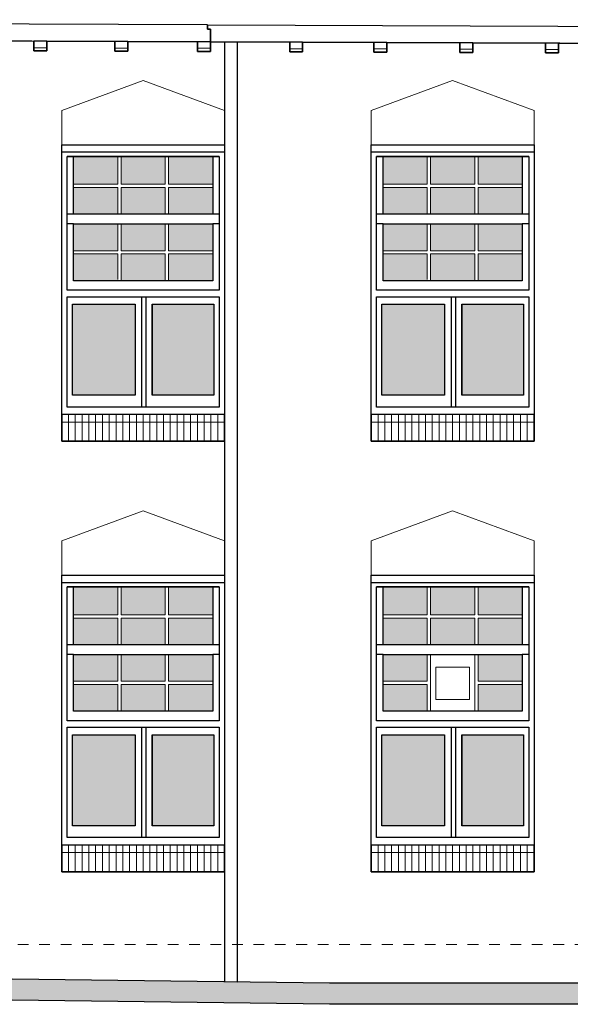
# Model space of a CAD drawing. Extents: x -59835 to 57885, y -767 to 224044.
# Tile 48 of 51: x 36199 to 41340, y 161296 to 170490. Entities that reach past the tile are written whole.
import ezdxf

# ---------------------------------------------------------------- set-up
doc = ezdxf.new("R2010")
doc.units = 0
doc.header["$MEASUREMENT"] = 0
doc.linetypes.add('DASHED', pattern=[200, 100, -100])
for name, color, linetype in [('102 - MAATVOERING', 7, 'Continuous'), ('21 - BUITENWANDEN', 92, 'Continuous'), ('31 - BUITENKOZIJNEN', 7, 'Continuous'), ('31.1 - ARCERING', 7, 'Continuous'), ('52 - AFVOERVOORZIENINGEN', 92, 'Continuous'), ('90 - TERREIN', 7, 'Continuous')]:
    doc.layers.add(name, color=color, linetype=linetype)

msp = doc.modelspace()

# ---------------------------------------------------------------- hatches: boundary and pattern name
at = {"layer": '31.1 - ARCERING', "linetype": 'Continuous', "lineweight": 5}
for points in [[(36702, 168953), (36702, 169213), (37115.3125, 169213), (37115.3125, 168953)], [(36702, 168953), (36702, 169213), (37115.3125, 169213), (37115.3125, 168953)], [(37145.3125, 168953), (37145.3125, 169213), (37558.625, 169213), (37558.625, 168953)], [(37145.3125, 168953), (37145.3125, 169213), (37558.625, 169213), (37558.625, 168953)], [(37588.625, 168953), (37588.625, 169213), (38002, 169213), (38002, 168953)], [(37588.625, 168953), (37588.625, 169213), (38002, 169213), (38002, 168953)], [(39592, 168953), (39592, 169213), (40005.3125, 169213), (40005.3125, 168953)], [(39592, 168953), (39592, 169213), (40005.3125, 169213), (40005.3125, 168953)], [(40035.3125, 168953), (40035.3125, 169213), (40448.625, 169213), (40448.625, 168953)], [(40035.3125, 168953), (40035.3125, 169213), (40448.625, 169213), (40448.625, 168953)], [(40478.625, 168953), (40478.625, 169213), (40892, 169213), (40892, 168953)], [(40478.625, 168953), (40478.625, 169213), (40892, 169213), (40892, 168953)], [(36702, 168673), (36702, 168923), (37115.3125, 168923), (37115.3125, 168673)], [(36702, 168673), (36702, 168923), (37115.3125, 168923), (37115.3125, 168673)], [(37145.3125, 168673), (37145.3125, 168923), (37558.625, 168923), (37558.625, 168673)], [(37145.3125, 168673), (37145.3125, 168923), (37558.625, 168923), (37558.625, 168673)], [(37588.625, 168673), (37588.625, 168923), (38001.9375, 168923), (38001.9375, 168673)], [(37588.625, 168673), (37588.625, 168923), (38001.9375, 168923), (38001.9375, 168673)], [(39592, 168673), (39592, 168923), (40005.3125, 168923), (40005.3125, 168673)], [(39592, 168673), (39592, 168923), (40005.3125, 168923), (40005.3125, 168673)], [(40035.3125, 168673), (40035.3125, 168923), (40448.625, 168923), (40448.625, 168673)], [(40035.3125, 168673), (40035.3125, 168923), (40448.625, 168923), (40448.625, 168673)], [(40478.625, 168673), (40478.625, 168923), (40891.9375, 168923), (40891.9375, 168673)], [(40478.625, 168673), (40478.625, 168923), (40891.9375, 168923), (40891.9375, 168673)], [(36702, 168333), (36702, 168583), (37115.3125, 168583), (37115.3125, 168333)], [(36702, 168333), (36702, 168583), (37115.3125, 168583), (37115.3125, 168333)], [(37145.3125, 168333), (37145.3125, 168583), (37558.625, 168583), (37558.625, 168333)], [(37145.3125, 168333), (37145.3125, 168583), (37558.625, 168583), (37558.625, 168333)], [(37588.625, 168333), (37588.625, 168583), (38002, 168583), (38002, 168333)], [(37588.625, 168333), (37588.625, 168583), (38002, 168583), (38002, 168333)], [(39592, 168333), (39592, 168583), (40005.3125, 168583), (40005.3125, 168333)], [(39592, 168333), (39592, 168583), (40005.3125, 168583), (40005.3125, 168333)], [(40035.3125, 168333), (40035.3125, 168583), (40448.625, 168583), (40448.625, 168333)], [(40035.3125, 168333), (40035.3125, 168583), (40448.625, 168583), (40448.625, 168333)], [(40478.625, 168333), (40478.625, 168583), (40892, 168583), (40892, 168333)], [(40478.625, 168333), (40478.625, 168583), (40892, 168583), (40892, 168333)], [(36702, 168053), (36702, 168303), (37115.3125, 168303), (37115.3125, 168053)], [(36702, 168053), (36702, 168303), (37115.3125, 168303), (37115.3125, 168053)], [(37145.3125, 168053), (37145.3125, 168303), (37558.625, 168303), (37558.625, 168053)], [(37145.3125, 168053), (37145.3125, 168303), (37558.625, 168303), (37558.625, 168053)], [(37588.625, 168053), (37588.625, 168303), (38001.9375, 168303), (38001.9375, 168053)], [(37588.625, 168053), (37588.625, 168303), (38001.9375, 168303), (38001.9375, 168053)], [(39592, 168053), (39592, 168303), (40005.3125, 168303), (40005.3125, 168053)], [(39592, 168053), (39592, 168303), (40005.3125, 168303), (40005.3125, 168053)], [(40035.3125, 168053), (40035.3125, 168303), (40448.625, 168303), (40448.625, 168053)], [(40035.3125, 168053), (40035.3125, 168303), (40448.625, 168303), (40448.625, 168053)], [(40478.625, 168053), (40478.625, 168303), (40891.9375, 168303), (40891.9375, 168053)], [(40478.625, 168053), (40478.625, 168303), (40891.9375, 168303), (40891.9375, 168053)], [(36692, 166983), (36692, 167833), (37277, 167833), (37277, 166983)], [(36692, 166983), (36692, 167833), (37277, 167833), (37277, 166983)], [(37437, 166983), (37437, 167833), (38012, 167833), (38012, 166983)], [(37437, 166983), (37437, 167833), (38012, 167833), (38012, 166983)], [(39582, 166983), (39582, 167833), (40167, 167833), (40167, 166983)], [(39582, 166983), (39582, 167833), (40167, 167833), (40167, 166983)], [(40327, 166983), (40327, 167833), (40902, 167833), (40902, 166983)], [(40327, 166983), (40327, 167833), (40902, 167833), (40902, 166983)], [(36702, 164933), (36702, 165193), (37115.3125, 165193), (37115.3125, 164933)], [(36702, 164933), (36702, 165193), (37115.3125, 165193), (37115.3125, 164933)], [(37145.3125, 164933), (37145.3125, 165193), (37558.625, 165193), (37558.625, 164933)], [(37145.3125, 164933), (37145.3125, 165193), (37558.625, 165193), (37558.625, 164933)], [(37588.625, 164933), (37588.625, 165193), (38002, 165193), (38002, 164933)], [(37588.625, 164933), (37588.625, 165193), (38002, 165193), (38002, 164933)], [(39592, 164933), (39592, 165193), (40005.25, 165193), (40005.25, 164933)], [(39592, 164933), (39592, 165193), (40005.25, 165193), (40005.25, 164933)], [(40035.25, 164933), (40035.25, 165193), (40448.625, 165193), (40448.625, 164933)], [(40035.25, 164933), (40035.25, 165193), (40448.625, 165193), (40448.625, 164933)], [(40478.625, 164933), (40478.625, 165193), (40892, 165193), (40892, 164933)], [(40478.625, 164933), (40478.625, 165193), (40892, 165193), (40892, 164933)], [(36702, 164653), (36702, 164903), (37115.3125, 164903), (37115.3125, 164653)], [(36702, 164653), (36702, 164903), (37115.3125, 164903), (37115.3125, 164653)], [(37145.3125, 164653), (37145.3125, 164903), (37558.625, 164903), (37558.625, 164653)], [(37145.3125, 164653), (37145.3125, 164903), (37558.625, 164903), (37558.625, 164653)], [(37588.625, 164653), (37588.625, 164903), (38001.9375, 164903), (38001.9375, 164653)], [(37588.625, 164653), (37588.625, 164903), (38001.9375, 164903), (38001.9375, 164653)], [(39592, 164653), (39592, 164903), (40005.25, 164903), (40005.25, 164653)], [(39592, 164653), (39592, 164903), (40005.25, 164903), (40005.25, 164653)], [(40035.25, 164653), (40035.25, 164903), (40448.625, 164903), (40448.625, 164653)], [(40035.25, 164653), (40035.25, 164903), (40448.625, 164903), (40448.625, 164653)], [(40478.625, 164653), (40478.625, 164903), (40891.875, 164903), (40891.875, 164653)], [(40478.625, 164653), (40478.625, 164903), (40891.875, 164903), (40891.875, 164653)], [(36702, 164313), (36702, 164563), (37115.3125, 164563), (37115.3125, 164313)], [(36702, 164313), (36702, 164563), (37115.3125, 164563), (37115.3125, 164313)], [(37145.3125, 164313), (37145.3125, 164563), (37558.625, 164563), (37558.625, 164313)], [(37145.3125, 164313), (37145.3125, 164563), (37558.625, 164563), (37558.625, 164313)], [(37588.625, 164313), (37588.625, 164563), (38002, 164563), (38002, 164313)], [(37588.625, 164313), (37588.625, 164563), (38002, 164563), (38002, 164313)], [(39592, 164313), (39592, 164563), (40005.25, 164563), (40005.25, 164313)], [(39592, 164313), (39592, 164563), (40005.25, 164563), (40005.25, 164313)], [(40478.625, 164313), (40478.625, 164563), (40892, 164563), (40892, 164313)], [(40478.625, 164313), (40478.625, 164563), (40892, 164563), (40892, 164313)], [(36702, 164033), (36702, 164283), (37115.3125, 164283), (37115.3125, 164033)], [(36702, 164033), (36702, 164283), (37115.3125, 164283), (37115.3125, 164033)], [(37145.3125, 164033), (37145.3125, 164283), (37558.625, 164283), (37558.625, 164033)], [(37145.3125, 164033), (37145.3125, 164283), (37558.625, 164283), (37558.625, 164033)], [(37588.625, 164033), (37588.625, 164283), (38001.9375, 164283), (38001.9375, 164033)], [(37588.625, 164033), (37588.625, 164283), (38001.9375, 164283), (38001.9375, 164033)], [(39592, 164033), (39592, 164283), (40005.25, 164283), (40005.25, 164033)], [(39592, 164033), (39592, 164283), (40005.25, 164283), (40005.25, 164033)], [(40478.625, 164033), (40478.625, 164283), (40891.875, 164283), (40891.875, 164033)], [(40478.625, 164033), (40478.625, 164283), (40891.875, 164283), (40891.875, 164033)], [(36692, 162963), (36692, 163813), (37277, 163813), (37277, 162963)], [(36692, 162963), (36692, 163813), (37277, 163813), (37277, 162963)], [(37437, 162963), (37437, 163813), (38012, 163813), (38012, 162963)], [(37437, 162963), (37437, 163813), (38012, 163813), (38012, 162963)], [(39582, 162963), (39582, 163813), (40167, 163813), (40167, 162963)], [(39582, 162963), (39582, 163813), (40167, 163813), (40167, 162963)], [(40327, 162963), (40327, 163813), (40902, 163813), (40902, 162963)], [(40327, 162963), (40327, 163813), (40902, 163813), (40902, 162963)]]:
    msp.add_hatch(color=253, dxfattribs=at).paths.add_polyline_path(points, flags=0)
at = {"layer": '90 - TERREIN', "linetype": 'Continuous', "lineweight": 5}
for points in [[(34396.375, 161356.0078), (34399.0938, 161555.9922), (39092, 161495.9922), (39090.7188, 161295.9922)], [(39090.7188, 161296), (39092, 161496), (42638, 161496), (42638, 161296)]]:
    msp.add_hatch(color=7, dxfattribs=at).paths.add_polyline_path(points, flags=0)

# ---------------------------------------------------------------- linework, layer by layer
at = {"layer": '102 - MAATVOERING', "color": 213, "linetype": 'DASHED', "lineweight": 13}
msp.add_lwpolyline([(57282, 161853), (15312, 161853)], dxfattribs=at)
at = {"layer": '21 - BUITENWANDEN', "color": 92, "linetype": 'Continuous', "lineweight": 25}
for points in [[(35668, 170291.5), (36332, 170288.5)], [(36452, 170288.5), (36452, 170198.5), (36332, 170198.5), (36332, 170288.5)], [(36452, 170288.5), (37089, 170285.625)], [(37209, 170285.625), (37209, 170195.625), (37089, 170195.625), (37089, 170285.625)], [(37209, 170285.625), (37860, 170282.625)], [(37980, 170282.625), (37980, 170192.625), (37860, 170192.625), (37860, 170282.625)], [(37980, 170282.625), (38721, 170279.375)], [(38232, 161507), (38232, 170281.1875)], [(38841, 170279.375), (38841, 170189.375), (38721, 170189.375), (38721, 170279.375)], [(38841, 170279.375), (39506, 170276.375)], [(39626, 170276.375), (39626, 170186.375), (39506, 170186.375), (39506, 170276.375)], [(39626, 170276.375), (40309, 170273.3125)], [(40429, 170273.3125), (40429, 170183.3125), (40309, 170183.3125), (40309, 170273.3125)], [(40429, 170273.3125), (41109, 170270.25)], [(41229, 170270.25), (41229, 170180.25), (41109, 170180.25), (41109, 170270.25)], [(41229, 170270.25), (41907, 170267.1875)], [(14465, 161496), (15042, 161496), (15312, 161532.25), (17136, 161777), (18225, 161777), (18225, 161696), (24662, 161696), (34399.0625, 161556), (39092, 161496), (57282, 161496)]]:
    msp.add_lwpolyline(points, dxfattribs=at)
at = {"layer": '21 - BUITENWANDEN', "color": 5, "linetype": 'Continuous', "lineweight": 5}
for points in [[(37352, 169923), (36592, 169643)], [(37352, 169923), (38112, 169643)], [(40242, 169923), (39482, 169643)], [(40242, 169923), (41002, 169643)], [(36592, 169323), (36592, 169643)], [(38112, 169323), (38112, 169643)], [(39482, 169323), (39482, 169643)], [(41002, 169323), (41002, 169643)], [(37352, 165903), (36592, 165623)], [(37352, 165903), (38112, 165623)], [(40242, 165903), (39482, 165623)], [(40242, 165903), (41002, 165623)], [(36592, 165303), (36592, 165623)], [(38112, 165303), (38112, 165623)], [(39482, 165303), (39482, 165623)], [(41002, 165303), (41002, 165623)]]:
    msp.add_lwpolyline(points, dxfattribs=at)
at = {"layer": '21 - BUITENWANDEN', "color": 92, "linetype": 'Continuous', "lineweight": 25}
for points in [[(36592, 166553), (36592, 169323), (38112, 169323), (38112, 166553)], [(39482, 166553), (39482, 169323), (41002, 169323), (41002, 166553)], [(36592, 162533), (36592, 165303), (38112, 165303), (38112, 162533)], [(39482, 162533), (39482, 165303), (41002, 165303), (41002, 162533)]]:
    msp.add_lwpolyline(points, close=True, dxfattribs=at)
at = {"layer": '31 - BUITENKOZIJNEN', "color": 92, "linetype": 'Continuous', "lineweight": 25}
for points in [[(36592, 166803), (36592, 169323), (38112, 169323), (38112, 166803)], [(39482, 166803), (39482, 169323), (41002, 169323), (41002, 166803)], [(36642, 167963), (36642, 169213), (38062, 169213), (38062, 167963)], [(36702, 168673), (36702, 169213), (38002, 169213), (38002, 168673)], [(39532, 167963), (39532, 169213), (40952, 169213), (40952, 167963)], [(39592, 168673), (39592, 169213), (40892, 169213), (40892, 168673)], [(36702, 168053), (36702, 168583), (38002, 168583), (38002, 168053)], [(39592, 168053), (39592, 168583), (40892, 168583), (40892, 168053)], [(36642, 166873), (36642, 167903), (38062, 167903), (38062, 166873)], [(39532, 166873), (39532, 167903), (40952, 167903), (40952, 166873)], [(36692, 166983), (36692, 167833), (37277, 167833), (37277, 166983)], [(37437, 167833), (38012, 167833), (38012, 166983), (37437, 166983)], [(39582, 166983), (39582, 167833), (40167, 167833), (40167, 166983)], [(40327, 167833), (40902, 167833), (40902, 166983), (40327, 166983)], [(36592, 162783), (36592, 165303), (38112, 165303), (38112, 162783)], [(39482, 162783), (39482, 165303), (41002, 165303), (41002, 162783)], [(36642, 163943), (36642, 165193), (38062, 165193), (38062, 163943)], [(36702, 164653), (36702, 165193), (38002, 165193), (38002, 164653)], [(39532, 163943), (39532, 165193), (40952, 165193), (40952, 163943)], [(39592, 164653), (39592, 165193), (40892, 165193), (40892, 164653)], [(36702, 164033), (36702, 164563), (38002, 164563), (38002, 164033)], [(39592, 164033), (39592, 164563), (40892, 164563), (40892, 164033)], [(36642, 162853), (36642, 163883), (38062, 163883), (38062, 162853)], [(39532, 162853), (39532, 163883), (40952, 163883), (40952, 162853)], [(36692, 162963), (36692, 163813), (37277, 163813), (37277, 162963)], [(37437, 163813), (38012, 163813), (38012, 162963), (37437, 162963)], [(39582, 162963), (39582, 163813), (40167, 163813), (40167, 162963)], [(40327, 163813), (40902, 163813), (40902, 162963), (40327, 162963)]]:
    msp.add_lwpolyline(points, close=True, dxfattribs=at)
for points in [[(38112, 169253), (36592, 169253)], [(38062, 169213), (36642, 169213)], [(41002, 169253), (39482, 169253)], [(40952, 169213), (39532, 169213)], [(36702, 168673), (36642, 168673)], [(38062, 168673), (38002, 168673)], [(39592, 168673), (39532, 168673)], [(40952, 168673), (40892, 168673)], [(36702, 168583), (36642, 168583)], [(38062, 168583), (38002, 168583)], [(39592, 168583), (39532, 168583)], [(40952, 168583), (40892, 168583)], [(37337, 167903), (37337, 166873)], [(37377, 167903), (37377, 166873)], [(40227, 167903), (40227, 166873)], [(40267, 167903), (40267, 166873)], [(37277, 167833), (37277, 166983)], [(37437, 167833), (37437, 166983)], [(40167, 167833), (40167, 166983)], [(40327, 167833), (40327, 166983)], [(36592, 166803), (36592, 166553), (38112, 166553), (38112, 166803)], [(39482, 166803), (39482, 166553), (41002, 166553), (41002, 166803)], [(38112, 165233), (36592, 165233)], [(41002, 165233), (39482, 165233)], [(38062, 165193), (36642, 165193)], [(40952, 165193), (39532, 165193)], [(36702, 164653), (36642, 164653)], [(38062, 164653), (38002, 164653)], [(39592, 164653), (39532, 164653)], [(40952, 164653), (40892, 164653)], [(36702, 164563), (36642, 164563)], [(38062, 164563), (38002, 164563)], [(39592, 164563), (39532, 164563)], [(40952, 164563), (40892, 164563)], [(37337, 163883), (37337, 162853)], [(37377, 163883), (37377, 162853)], [(40227, 163883), (40227, 162853)], [(40267, 163883), (40267, 162853)], [(37277, 163813), (37277, 162963)], [(37437, 163813), (37437, 162963)], [(40167, 163813), (40167, 162963)], [(40327, 163813), (40327, 162963)], [(36592, 162783), (36592, 162533), (38112, 162533), (38112, 162783)], [(39482, 162783), (39482, 162533), (41002, 162533), (41002, 162783)]]:
    msp.add_lwpolyline(points, dxfattribs=at)
at = {"layer": '31 - BUITENKOZIJNEN', "color": 5, "linetype": 'Continuous', "lineweight": 5}
for points in [[(37115.3125, 168953), (37115.3125, 169213)], [(37145.3125, 168953), (37145.3125, 169213)], [(37558.625, 168953), (37558.625, 169213)], [(37588.625, 168953), (37588.625, 169213)], [(40005.3125, 168953), (40005.3125, 169213)], [(40035.3125, 168953), (40035.3125, 169213)], [(40448.625, 168953), (40448.625, 169213)], [(40478.625, 168953), (40478.625, 169213)], [(37115.3125, 168953), (36702, 168953)], [(37115.3125, 168923), (36702, 168923)], [(37115.3125, 168673), (37115.3125, 168923)], [(37145.3125, 168953), (37558.625, 168953)], [(37145.3125, 168673), (37145.3125, 168923)], [(37145.3125, 168923), (37558.625, 168923)], [(37558.625, 168673), (37558.625, 168923)], [(38001.9375, 168953), (37588.625, 168953)], [(37588.625, 168673), (37588.625, 168923)], [(38001.9375, 168923), (37588.625, 168923)], [(40005.3125, 168953), (39592, 168953)], [(40005.3125, 168923), (39592, 168923)], [(40005.3125, 168673), (40005.3125, 168923)], [(40035.3125, 168953), (40448.625, 168953)], [(40035.3125, 168673), (40035.3125, 168923)], [(40035.3125, 168923), (40448.625, 168923)], [(40448.625, 168673), (40448.625, 168923)], [(40891.9375, 168953), (40478.625, 168953)], [(40478.625, 168673), (40478.625, 168923)], [(40891.9375, 168923), (40478.625, 168923)], [(37115.3125, 168333), (37115.3125, 168583)], [(37145.3125, 168333), (37145.3125, 168583)], [(37558.625, 168333), (37558.625, 168583)], [(37588.625, 168333), (37588.625, 168583)], [(40005.3125, 168333), (40005.3125, 168583)], [(40035.3125, 168333), (40035.3125, 168583)], [(40448.625, 168333), (40448.625, 168583)], [(40478.625, 168333), (40478.625, 168583)], [(37115.3125, 168333), (36702, 168333)], [(37115.3125, 168303), (36702, 168303)], [(37115.3125, 168063), (37115.3125, 168303)], [(37145.3125, 168333), (37558.625, 168333)], [(37145.3125, 168053), (37145.3125, 168303)], [(37145.3125, 168303), (37558.625, 168303)], [(37558.625, 168053), (37558.625, 168303)], [(38001.9375, 168333), (37588.625, 168333)], [(37588.625, 168053), (37588.625, 168303)], [(38001.9375, 168303), (37588.625, 168303)], [(40005.3125, 168333), (39592, 168333)], [(40005.3125, 168303), (39592, 168303)], [(40005.3125, 168063), (40005.3125, 168303)], [(40035.3125, 168333), (40448.625, 168333)], [(40035.3125, 168053), (40035.3125, 168303)], [(40035.3125, 168303), (40448.625, 168303)], [(40448.625, 168053), (40448.625, 168303)], [(40891.9375, 168333), (40478.625, 168333)], [(40478.625, 168053), (40478.625, 168303)], [(40891.9375, 168303), (40478.625, 168303)], [(36655.3125, 166553), (36655.3125, 166803)], [(36718.625, 166553), (36718.625, 166803)], [(36781.9375, 166553), (36781.9375, 166803)], [(36845.25, 166553), (36845.25, 166803)], [(36908.5625, 166553), (36908.5625, 166803)], [(36971.875, 166553), (36971.875, 166803)], [(37035.1875, 166553), (37035.1875, 166803)], [(37098.5, 166553), (37098.5, 166803)], [(37161.8125, 166553), (37161.8125, 166803)], [(37225.125, 166553), (37225.125, 166803)], [(37288.4375, 166553), (37288.4375, 166803)], [(37351.75, 166553), (37351.75, 166803)], [(37415.0625, 166553), (37415.0625, 166803)], [(37478.375, 166553), (37478.375, 166803)], [(37541.6875, 166553), (37541.6875, 166803)], [(37605, 166553), (37605, 166803)], [(37668.3125, 166553), (37668.3125, 166803)], [(37731.625, 166553), (37731.625, 166803)], [(37794.9375, 166553), (37794.9375, 166803)], [(37858.25, 166553), (37858.25, 166803)], [(37921.5625, 166553), (37921.5625, 166803)], [(37984.875, 166553), (37984.875, 166803)], [(38048.1875, 166553), (38048.1875, 166803)], [(39545.3125, 166553), (39545.3125, 166803)], [(39608.625, 166553), (39608.625, 166803)], [(39671.9375, 166553), (39671.9375, 166803)], [(39735.25, 166553), (39735.25, 166803)], [(39798.5625, 166553), (39798.5625, 166803)], [(39861.875, 166553), (39861.875, 166803)], [(39925.1875, 166553), (39925.1875, 166803)], [(39988.5, 166553), (39988.5, 166803)], [(40051.8125, 166553), (40051.8125, 166803)], [(40115.125, 166553), (40115.125, 166803)], [(40178.4375, 166553), (40178.4375, 166803)], [(40241.75, 166553), (40241.75, 166803)], [(40305.0625, 166553), (40305.0625, 166803)], [(40368.375, 166553), (40368.375, 166803)], [(40431.6875, 166553), (40431.6875, 166803)], [(40495, 166553), (40495, 166803)], [(40558.3125, 166553), (40558.3125, 166803)], [(40621.625, 166553), (40621.625, 166803)], [(40684.9375, 166553), (40684.9375, 166803)], [(40748.25, 166553), (40748.25, 166803)], [(40811.5625, 166553), (40811.5625, 166803)], [(40874.875, 166553), (40874.875, 166803)], [(40938.1875, 166553), (40938.1875, 166803)], [(36592, 166733), (38112, 166733)], [(39482, 166733), (41002, 166733)], [(37115.3125, 164933), (37115.3125, 165193)], [(37145.3125, 164933), (37145.3125, 165193)], [(37558.625, 164933), (37558.625, 165193)], [(37588.625, 164933), (37588.625, 165193)], [(40005.25, 164933), (40005.25, 165193)], [(40035.25, 164933), (40035.25, 165193)], [(40448.625, 164933), (40448.625, 165193)], [(40478.625, 164933), (40478.625, 165193)], [(37115.3125, 164933), (36702, 164933)], [(37115.3125, 164903), (36702, 164903)], [(37115.3125, 164653), (37115.3125, 164903)], [(37145.3125, 164933), (37558.625, 164933)], [(37145.3125, 164653), (37145.3125, 164903)], [(37145.3125, 164903), (37558.625, 164903)], [(37558.625, 164653), (37558.625, 164903)], [(38001.9375, 164933), (37588.625, 164933)], [(37588.625, 164653), (37588.625, 164903)], [(38001.9375, 164903), (37588.625, 164903)], [(40005.25, 164933), (39592, 164933)], [(40005.25, 164903), (39592, 164903)], [(40005.25, 164653), (40005.25, 164903)], [(40035.25, 164933), (40448.625, 164933)], [(40035.25, 164653), (40035.25, 164903)], [(40035.25, 164903), (40448.625, 164903)], [(40448.625, 164653), (40448.625, 164903)], [(40891.875, 164933), (40478.625, 164933)], [(40478.625, 164653), (40478.625, 164903)], [(40891.875, 164903), (40478.625, 164903)], [(37115.3125, 164313), (37115.3125, 164563)], [(37145.3125, 164313), (37145.3125, 164563)], [(37558.625, 164313), (37558.625, 164563)], [(37588.625, 164313), (37588.625, 164563)], [(40005.25, 164313), (40005.25, 164563)], [(40035.25, 164033), (40035.25, 164563)], [(40448.625, 164033), (40448.625, 164563)], [(40478.625, 164313), (40478.625, 164563)], [(40085.25, 164143), (40085.25, 164443)], [(40398.625, 164443), (40085.25, 164443)], [(40398.625, 164143), (40398.625, 164443)], [(37115.3125, 164313), (36702, 164313)], [(37145.3125, 164313), (37558.625, 164313)], [(38001.9375, 164313), (37588.625, 164313)], [(40005.25, 164313), (39592, 164313)], [(40891.875, 164313), (40478.625, 164313)], [(37115.3125, 164283), (36702, 164283)], [(37115.3125, 164043), (37115.3125, 164283)], [(37145.3125, 164033), (37145.3125, 164283)], [(37145.3125, 164283), (37558.625, 164283)], [(37558.625, 164033), (37558.625, 164283)], [(37588.625, 164033), (37588.625, 164283)], [(38001.9375, 164283), (37588.625, 164283)], [(40005.25, 164283), (39592, 164283)], [(40005.25, 164043), (40005.25, 164283)], [(40478.625, 164033), (40478.625, 164283)], [(40891.875, 164283), (40478.625, 164283)], [(40398.625, 164143), (40085.25, 164143)], [(36655.3125, 162533), (36655.3125, 162783)], [(36718.625, 162533), (36718.625, 162783)], [(36781.9375, 162533), (36781.9375, 162783)], [(36845.25, 162533), (36845.25, 162783)], [(36908.5625, 162533), (36908.5625, 162783)], [(36971.875, 162533), (36971.875, 162783)], [(37035.1875, 162533), (37035.1875, 162783)], [(37098.5, 162533), (37098.5, 162783)], [(37161.8125, 162533), (37161.8125, 162783)], [(37225.125, 162533), (37225.125, 162783)], [(37288.4375, 162533), (37288.4375, 162783)], [(37351.75, 162533), (37351.75, 162783)], [(37415.0625, 162533), (37415.0625, 162783)], [(37478.375, 162533), (37478.375, 162783)], [(37541.6875, 162533), (37541.6875, 162783)], [(37605, 162533), (37605, 162783)], [(37668.3125, 162533), (37668.3125, 162783)], [(37731.625, 162533), (37731.625, 162783)], [(37794.9375, 162533), (37794.9375, 162783)], [(37858.25, 162533), (37858.25, 162783)], [(37921.5625, 162533), (37921.5625, 162783)], [(37984.875, 162533), (37984.875, 162783)], [(38048.1875, 162533), (38048.1875, 162783)], [(39545.25, 162533), (39545.25, 162783)], [(39608.625, 162533), (39608.625, 162783)], [(39671.875, 162533), (39671.875, 162783)], [(39735.25, 162533), (39735.25, 162783)], [(39798.5, 162533), (39798.5, 162783)], [(39861.875, 162533), (39861.875, 162783)], [(39925.125, 162533), (39925.125, 162783)], [(39988.5, 162533), (39988.5, 162783)], [(40051.75, 162533), (40051.75, 162783)], [(40115.125, 162533), (40115.125, 162783)], [(40178.375, 162533), (40178.375, 162783)], [(40241.75, 162533), (40241.75, 162783)], [(40305, 162533), (40305, 162783)], [(40368.375, 162533), (40368.375, 162783)], [(40431.625, 162533), (40431.625, 162783)], [(40495, 162533), (40495, 162783)], [(40558.25, 162533), (40558.25, 162783)], [(40621.625, 162533), (40621.625, 162783)], [(40684.875, 162533), (40684.875, 162783)], [(40748.25, 162533), (40748.25, 162783)], [(40811.5, 162533), (40811.5, 162783)], [(40874.875, 162533), (40874.875, 162783)], [(40938.125, 162533), (40938.125, 162783)], [(36592, 162713), (38112, 162713)], [(39482, 162713), (41002, 162713)]]:
    msp.add_lwpolyline(points, dxfattribs=at)
at = {"layer": '52 - AFVOERVOORZIENINGEN', "color": 92, "linetype": 'Continuous', "lineweight": 25}
for points in [[(37952, 170442.3125), (25462, 170490)], [(37982, 170282.1875), (37982, 170401.6875), (37952, 170401.6875), (37952, 170442.3125)], [(37952, 170442.3125), (47762, 170404.8125)], [(37952, 170441.6875), (37952, 170401.6875), (37982, 170401.6875), (37982, 170281.6875)], [(37982, 170282.1875), (25462, 170330)], [(47762, 170244.8125), (37982, 170282.1875)], [(38112, 170281.6875), (38112, 161508.5)], [(38232, 161507), (38232, 170281.1875)], [(38112, 161508.5), (38232, 161507)], [(38112, 161508.5), (38232, 161507)]]:
    msp.add_lwpolyline(points, dxfattribs=at)
for points in [[(36452, 170288.5), (36332, 170288.5), (36332, 170198.5), (36452, 170198.5)], [(37209, 170285.625), (37089, 170285.625), (37089, 170195.625), (37209, 170195.625)], [(37980, 170282.625), (37860, 170282.625), (37860, 170192.625), (37980, 170192.625)], [(38841, 170279.375), (38721, 170279.375), (38721, 170189.375), (38841, 170189.375)], [(39626, 170276.375), (39506, 170276.375), (39506, 170186.375), (39626, 170186.375)], [(40429, 170273.3125), (40309, 170273.3125), (40309, 170183.3125), (40429, 170183.3125)], [(41229, 170270.25), (41109, 170270.25), (41109, 170180.25), (41229, 170180.25)]]:
    msp.add_lwpolyline(points, close=True, dxfattribs=at)
at = {"layer": '52 - AFVOERVOORZIENINGEN', "color": 5, "linetype": 'Continuous', "lineweight": 5}
for points in [[(36452, 170228.5), (36332, 170228.5)], [(37209, 170225.625), (37089, 170225.625)], [(37980, 170222.625), (37860, 170222.625)], [(38841, 170219.375), (38721, 170219.375)], [(39626, 170216.375), (39506, 170216.375)], [(40429, 170213.3125), (40309, 170213.3125)], [(41229, 170210.25), (41109, 170210.25)]]:
    msp.add_lwpolyline(points, dxfattribs=at)
at = {"layer": '90 - TERREIN', "color": 92, "linetype": 'Continuous', "lineweight": 25}
for points in [[(34399.0938, 161555.9922), (39092, 161495.9922)], [(39092, 161496), (42638, 161496)], [(39090.7188, 161295.9922), (34396.375, 161356.0078)], [(42638, 161296), (39090.7188, 161296)]]:
    msp.add_lwpolyline(points, dxfattribs=at)

doc.saveas('drawing.dxf')
